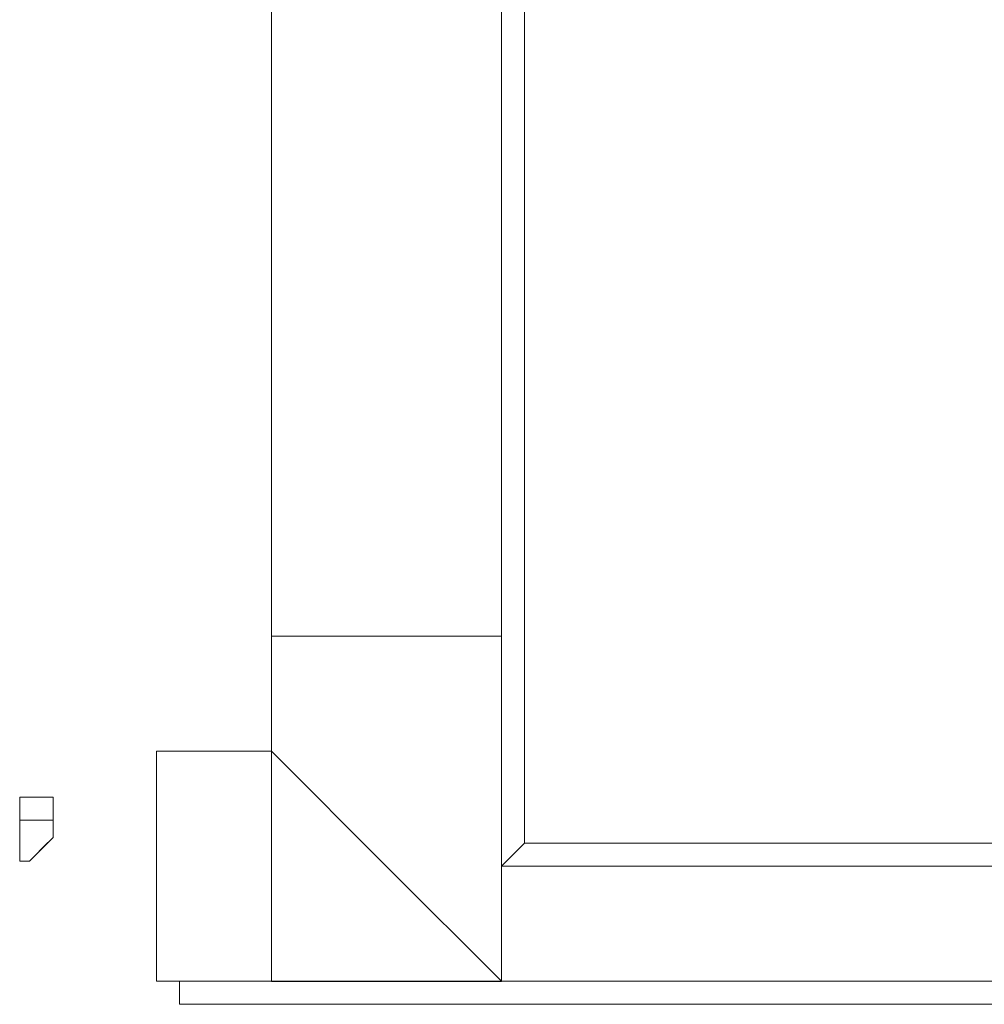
# Model space of a CAD drawing. Extents: x 5066 to 9756, y -2696 to -1109.
# Tile 201 of 208: x 9411.78 to 9413.46, y -2569.28 to -2567.57. Entities that reach past the tile are written whole.
import ezdxf

# ---------------------------------------------------------------- set-up
doc = ezdxf.new("R2010")
doc.units = 0
doc.header["$MEASUREMENT"] = 0
for name, color, linetype, lineweight in [('IFC-Parede padrão-Contorno', 44, 'CONTINUOUS', 5), ('IFC-Parte de elemento de construção-Contorno', 253, 'CONTINUOUS', 5), ('IFC-Pilar-Contorno', 83, 'CONTINUOUS', 5), ('IFC-Porta-Contorno', 142, 'CONTINUOUS', 5)]:
    doc.layers.add(name, color=color, linetype=linetype, lineweight=lineweight)

msp = doc.modelspace()

# ---------------------------------------------------------------- linework, layer by layer
at = {"layer": 'IFC-Parede padrão-Contorno', "color": 8, "lineweight": 5}
for p, q in [((9412.6154, -2569.2372), (9412.6154, -2566.1172)), ((9412.2154, -2568.8372), (9412.2154, -2566.7572)), ((9412.0154, -2568.8372), (9412.02, -2568.8372)), ((9412.0154, -2569.2279), (9412.0154, -2568.8372)), ((9412.02, -2568.8372), (9412.2154, -2568.8372)), ((9412.2154, -2568.8372), (9412.4189, -2569.0408)), ((9412.4189, -2569.0408), (9412.6154, -2569.2372)), ((9412.6154, -2569.0372), (9414.0355, -2569.0372)), ((9412.0154, -2569.2372), (9412.0154, -2569.2279)), ((9412.0154, -2569.2372), (9412.3754, -2569.2372)), ((9412.3754, -2569.2372), (9412.6154, -2569.2372)), ((9412.6154, -2569.2372), (9417.8864, -2569.2372))]:
    msp.add_line(p, q, dxfattribs=at)
at = {"layer": 'IFC-Parte de elemento de construção-Contorno', "color": 8, "lineweight": 5}
for p, q in [((9412.6554, -2568.9972), (9412.6554, -2565.2972)), ((9412.6154, -2569.0372), (9412.6554, -2568.9972)), ((9412.6554, -2568.9972), (9417.9954, -2568.9972)), ((9412.0554, -2569.2772), (9412.0554, -2569.2372)), ((9412.0554, -2569.2772), (9417.9873, -2569.2772))]:
    msp.add_line(p, q, dxfattribs=at)
at = {"layer": 'IFC-Pilar-Contorno', "color": 146, "lineweight": 5, "true_color": 0x105689}
for p, q in [((9412.2153, -2568.6373), (9412.6153, -2568.6373)), ((9412.2153, -2569.0072), (9412.2153, -2568.6373)), ((9412.2153, -2568.6373), (9412.3688, -2568.6373)), ((9412.3688, -2568.6373), (9412.6153, -2568.6373)), ((9412.6153, -2569.2373), (9412.6153, -2568.6373)), ((9412.6153, -2568.8674), (9412.6153, -2568.6373)), ((9412.6153, -2569.2373), (9412.6153, -2568.8674)), ((9412.2153, -2569.2373), (9412.2153, -2569.0072)), ((9412.2153, -2569.2373), (9412.4619, -2569.2373)), ((9412.4619, -2569.2373), (9412.6153, -2569.2373))]:
    msp.add_line(p, q, dxfattribs=at)
at = {"layer": 'IFC-Porta-Contorno', "color": 8, "lineweight": 5}
for p, q in [((9411.7774, -2568.9572), (9411.7774, -2568.9172)), ((9411.7774, -2568.9172), (9411.8354, -2568.9172)), ((9411.8354, -2568.9572), (9411.8354, -2568.9172)), ((9411.7774, -2568.9572), (9411.8354, -2568.9572)), ((9411.7774, -2568.9647), (9411.7774, -2568.9572)), ((9411.7774, -2568.9771), (9411.7774, -2568.9647)), ((9411.8354, -2568.9647), (9411.8354, -2568.9572)), ((9411.8354, -2568.9771), (9411.8354, -2568.9647)), ((9411.7774, -2569.0036), (9411.7774, -2568.9771)), ((9411.8354, -2568.9872), (9411.8354, -2568.9771)), ((9411.7945, -2569.0281), (9411.8354, -2568.9872)), ((9411.8189, -2569.0036), (9411.8354, -2568.9872)), ((9411.7774, -2569.0196), (9411.7774, -2569.0036)), ((9411.803, -2569.0196), (9411.8189, -2569.0036)), ((9411.7774, -2569.0281), (9411.7774, -2569.0196)), ((9411.7774, -2569.0281), (9411.7945, -2569.0281)), ((9411.7945, -2569.0281), (9411.803, -2569.0196))]:
    msp.add_line(p, q, dxfattribs=at)

doc.saveas('drawing.dxf')
